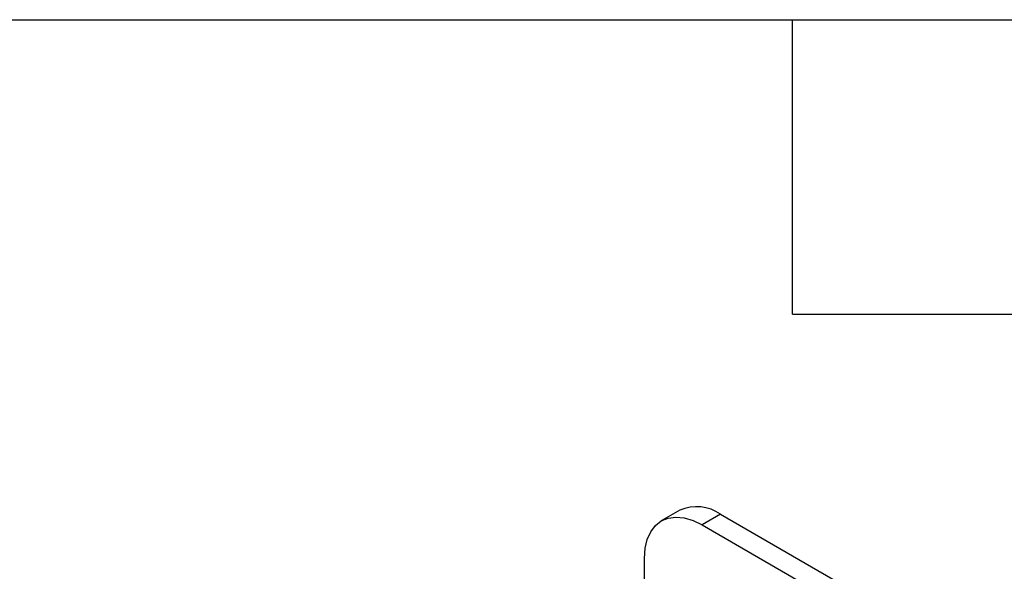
# Model space of a CAD drawing. Header units: millimetres. Extents: x 19 to 819, y 19 to 629.
# Tile 15 of 16: x 671 to 748, y 586 to 629. Entities that reach past the tile are written whole.
import ezdxf

# ---------------------------------------------------------------- set-up
doc = ezdxf.new("R2010")
doc.units = ezdxf.units.MM
doc.header["$LTSCALE"] = 3
doc.linetypes.add('SLD-Solid', pattern=[0])
doc.layers.add('TEXT', color=140, linetype='SLD-Solid', lineweight=25)

msp = doc.modelspace()

# ---------------------------------------------------------------- linework, layer by layer
for p, q in [((722.769, 590.566), (721.334, 589.737)), ((725.943, 590.251), (724.508, 589.423)), ((725.943, 590.251), (740.214, 582.013)), ((724.508, 589.423), (738.779, 581.185)), ((720.018, 579.656), (720.018, 586.83))]:
    msp.add_line(p, q)
at = {"flags": 128}
msp.add_lwpolyline([(720.018, 586.83), (720.074, 587.609), (720.238, 588.305), (720.508, 588.901), (720.876, 589.382), (721.333, 589.737), (721.869, 589.956), (722.47, 590.034), (723.121, 589.97), (723.806, 589.764), (724.508, 589.423)], dxfattribs=at)
msp.add_arc((724.078, 587.599), 3.242, 54.87485, 113.81469)
at = {"layer": 'TEXT'}
for p, q in [((19.05, 628.65), (819.15, 628.65)), ((731.52, 605.79), (731.52, 628.65)), ((731.52, 605.79), (754.38, 605.79))]:
    msp.add_line(p, q, dxfattribs=at)

doc.saveas('drawing.dxf')
